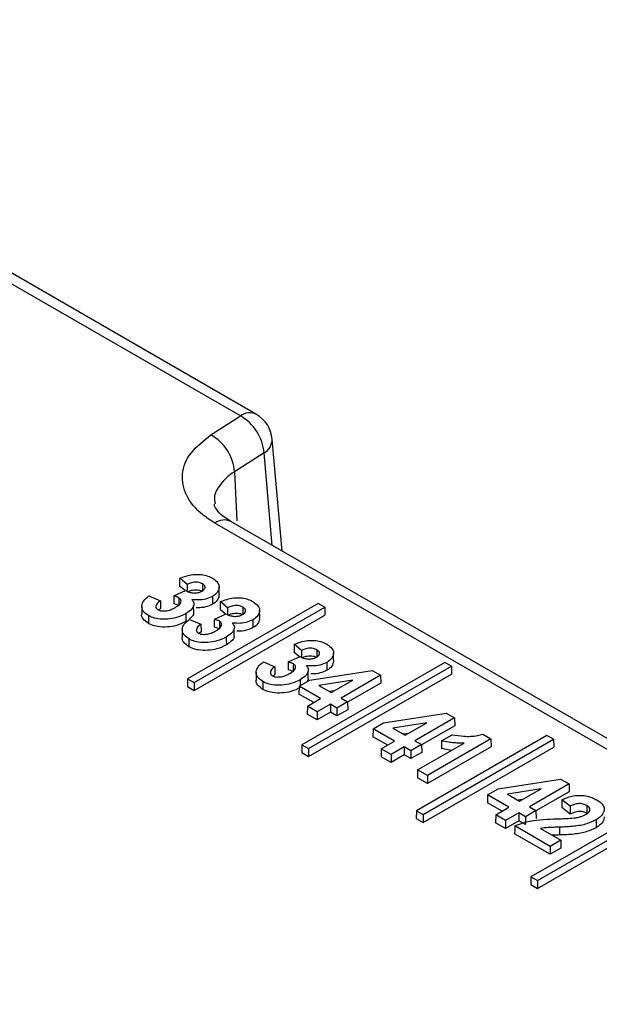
# Paper-space layout 'Sheet1' of a CAD drawing. Header units: millimetres. Extents: x -1 to 420, y -14 to 297.
# Tile 107 of 110: x 345.2 to 348.84, y 245.39 to 251.57. Entities that reach past the tile are written whole.
import ezdxf

# ---------------------------------------------------------------- set-up
doc = ezdxf.new("R2010")
doc.units = ezdxf.units.MM

psp = doc.layouts.new('Sheet1')

# ---------------------------------------------------------------- linework, layer by layer
at = {"color": 7, "linetype": 'Continuous', "lineweight": 25}
for p, q in [((346.5849, 249.0832), (342.2896, 251.5628)), ((346.6849, 249.0931), (342.3895, 251.5727)), ((346.3995, 248.9643), (346.5849, 249.0832)), ((346.8463, 248.2346), (346.7841, 248.9375)), ((346.7333, 248.8513), (346.5479, 248.7324)), ((351.6612, 245.3873), (346.4247, 248.4103)), ((351.7612, 245.3972), (346.5247, 248.4202)), ((346.2492, 248.0252), (346.2032, 248.0637)), ((346.1665, 247.9527), (346.2403, 247.9875)), ((346.237, 247.9859), (346.2024, 248.0148)), ((346.4511, 247.9619), (346.4506, 248.0109)), ((346.0105, 247.9525), (346.0823, 247.9229)), ((346.5035, 247.8785), (346.4574, 247.9169)), ((345.9652, 247.8877), (345.9646, 247.8387)), ((346.0831, 247.874), (346.072, 247.864)), ((347.0721, 247.9056), (346.2526, 247.4325)), ((346.2914, 247.844), (346.2908, 247.893)), ((346.2943, 247.4084), (347.1138, 247.8815)), ((346.4912, 247.8392), (346.4567, 247.868)), ((346.7054, 247.8151), (346.7049, 247.8641)), ((347.1138, 247.8815), (347.0721, 247.9056)), ((347.1138, 247.8815), (347.1146, 247.8325)), ((346.2648, 247.8057), (346.3366, 247.7761)), ((346.2943, 247.359), (347.1146, 247.8325)), ((346.4208, 247.8059), (346.4946, 247.8408)), ((346.2194, 247.7409), (346.2189, 247.6919)), ((346.3373, 247.7272), (346.3263, 247.7172)), ((346.5456, 247.6972), (346.5451, 247.7462)), ((346.9677, 247.6105), (346.9216, 247.6489)), ((346.8849, 247.5379), (346.9588, 247.5728)), ((346.9554, 247.5712), (346.9208, 247.6)), ((347.1696, 247.5472), (347.169, 247.5962)), ((346.729, 247.5378), (346.8008, 247.5082)), ((347.8674, 247.5352), (346.971, 247.0177)), ((347.0098, 247.4292), (347.0093, 247.4783)), ((347.0127, 246.9937), (347.9091, 247.5111)), ((347.0195, 247.4239), (347.4114, 247.4852)), ((347.4114, 247.4852), (347.4649, 247.4543)), ((347.9091, 247.5111), (347.8674, 247.5352)), ((347.9091, 247.5111), (347.9098, 247.4621)), ((346.2526, 247.4325), (346.2519, 247.3835)), ((346.2526, 247.4325), (346.2943, 247.4084)), ((346.6836, 247.473), (346.6831, 247.424)), ((346.8015, 247.4592), (346.7904, 247.4492)), ((346.9527, 247.3854), (347.0195, 247.4239)), ((347.0127, 246.9443), (347.9098, 247.4621)), ((347.2903, 247.4245), (347.0777, 247.3903)), ((347.1543, 247.3461), (347.2903, 247.4245)), ((347.4649, 247.4543), (347.2159, 247.3105)), ((347.4649, 247.4543), (347.4657, 247.4053)), ((346.2519, 247.3835), (346.2943, 247.359)), ((346.2943, 247.4084), (346.2943, 247.359)), ((346.9527, 247.3854), (346.952, 247.3364)), ((347.0876, 247.3075), (346.9527, 247.3854)), ((347.0777, 247.3903), (347.1543, 247.3461)), ((347.1718, 247.3562), (347.1445, 247.3517)), ((347.4657, 247.4053), (347.2574, 247.2851)), ((347.0448, 247.2828), (346.952, 247.3364)), ((347.0046, 247.2596), (347.0876, 247.3075)), ((347.2159, 247.3105), (347.2574, 247.2866)), ((347.0046, 247.2596), (347.0039, 247.2106)), ((347.0661, 247.2241), (347.0046, 247.2596)), ((347.1492, 247.272), (347.0661, 247.2241)), ((347.1907, 247.2481), (347.1492, 247.272)), ((347.1492, 247.272), (347.1492, 247.2226)), ((347.2574, 247.2866), (347.1907, 247.2481)), ((347.1907, 247.2481), (347.1907, 247.1986)), ((347.2581, 247.2376), (347.1907, 247.1986)), ((347.2574, 247.2866), (347.2581, 247.2376)), ((347.0661, 247.1747), (347.0039, 247.2106)), ((347.0661, 247.2241), (347.0661, 247.1747)), ((347.1492, 247.2226), (347.0661, 247.1747)), ((347.1907, 247.1986), (347.1492, 247.2226)), ((347.4836, 247.156), (347.8755, 247.2173)), ((347.9291, 247.1864), (347.68, 247.0426)), ((347.8755, 247.2173), (347.9291, 247.1864)), ((347.9291, 247.1864), (347.9298, 247.1374)), ((347.4169, 247.1175), (347.4162, 247.0685)), ((347.4169, 247.1175), (347.4836, 247.156)), ((347.5518, 247.0396), (347.4169, 247.1175)), ((347.7545, 247.1566), (347.5419, 247.1223)), ((347.5419, 247.1223), (347.6185, 247.0781)), ((347.6185, 247.0781), (347.7545, 247.1566)), ((347.9298, 247.1374), (347.7216, 247.0171)), ((347.509, 247.0149), (347.4162, 247.0685)), ((347.636, 247.0882), (347.6086, 247.0838)), ((348.509, 247.0761), (347.6895, 246.603)), ((347.7312, 246.5789), (348.5507, 247.052)), ((348.1574, 247.0546), (347.7586, 246.8243)), ((347.8477, 247.0427), (347.9144, 247.0812)), ((348.1069, 247.0837), (348.1574, 247.0546)), ((348.1574, 247.0546), (348.1581, 247.0056)), ((348.5507, 247.052), (348.509, 247.0761)), ((348.5507, 247.052), (348.5514, 247.003)), ((346.971, 247.0177), (346.9703, 246.9687)), ((346.971, 247.0177), (347.0127, 246.9937)), ((347.0127, 246.9937), (347.0127, 246.9443)), ((347.4688, 246.9917), (347.468, 246.9427)), ((347.4688, 246.9917), (347.5518, 247.0396)), ((347.5303, 246.9561), (347.4688, 246.9917)), ((347.6133, 247.0041), (347.5303, 246.9561)), ((347.6548, 246.9801), (347.6133, 247.0041)), ((347.6133, 247.0041), (347.6133, 246.9546)), ((347.7215, 247.0186), (347.6548, 246.9801)), ((347.68, 247.0426), (347.7215, 247.0186)), ((347.6971, 246.8599), (347.9882, 247.0279)), ((347.7215, 247.0186), (347.7223, 246.9696)), ((347.7312, 246.5295), (348.5514, 247.003)), ((348.1581, 247.0056), (347.7586, 246.7749)), ((347.9095, 246.9825), (347.8468, 246.9936)), ((346.9703, 246.9687), (347.0127, 246.9443)), ((347.5303, 246.9067), (347.468, 246.9427)), ((347.5303, 246.9561), (347.5303, 246.9067)), ((347.6133, 246.9546), (347.5303, 246.9067)), ((347.6548, 246.9307), (347.6133, 246.9546)), ((347.6548, 246.9801), (347.6548, 246.9307)), ((347.7223, 246.9696), (347.6548, 246.9307)), ((347.6971, 246.8599), (347.6963, 246.8109)), ((347.7586, 246.8243), (347.6971, 246.8599)), ((347.7586, 246.7749), (347.6963, 246.8109)), ((347.7586, 246.8243), (347.7586, 246.7749)), ((348.2021, 246.7413), (348.5939, 246.8025)), ((348.5939, 246.8025), (348.6475, 246.7716)), ((348.1353, 246.7027), (348.2021, 246.7413)), ((348.4729, 246.7418), (348.2603, 246.7076)), ((348.3369, 246.6634), (348.4729, 246.7418)), ((348.6475, 246.7716), (348.3985, 246.6278)), ((348.6475, 246.7716), (348.6483, 246.7226)), ((348.1353, 246.7027), (348.1346, 246.6537)), ((348.2702, 246.6248), (348.1353, 246.7027)), ((348.2603, 246.7076), (348.3369, 246.6634)), ((348.6483, 246.7226), (348.44, 246.6024)), ((348.2274, 246.6001), (348.1346, 246.6537)), ((348.1872, 246.5769), (348.2702, 246.6248)), ((348.3544, 246.6735), (348.3271, 246.6691)), ((348.3985, 246.6278), (348.44, 246.6039)), ((349.2274, 246.6614), (348.4079, 246.1883)), ((348.4496, 246.1642), (349.2691, 246.6373)), ((348.6535, 246.5818), (348.6016, 246.6238)), ((348.6535, 246.6313), (348.6023, 246.6727)), ((347.6895, 246.603), (347.6887, 246.554)), ((347.6887, 246.554), (347.7312, 246.5295)), ((347.6895, 246.603), (347.7312, 246.5789)), ((347.7312, 246.5789), (347.7312, 246.5295)), ((348.1872, 246.5769), (348.1865, 246.5279)), ((348.2487, 246.5414), (348.1872, 246.5769)), ((348.3317, 246.5893), (348.2487, 246.5414)), ((348.3733, 246.5654), (348.3317, 246.5893)), ((348.3317, 246.5893), (348.3317, 246.5399)), ((348.44, 246.6039), (348.3733, 246.5654)), ((348.3733, 246.5654), (348.3733, 246.5159)), ((348.44, 246.6039), (348.4407, 246.5549)), ((348.4496, 246.1148), (349.2698, 246.5883)), ((348.2487, 246.492), (348.1865, 246.5279)), ((348.2487, 246.5414), (348.2487, 246.492)), ((348.3317, 246.5399), (348.2487, 246.492)), ((348.5289, 246.3796), (348.3066, 246.508)), ((348.3733, 246.5159), (348.3317, 246.5399)), ((348.468, 246.4918), (348.5956, 246.4182)), ((348.5879, 246.5003), (348.5879, 246.451)), ((348.5289, 246.3302), (348.3058, 246.459)), ((348.5956, 246.4182), (348.5289, 246.3796)), ((348.5289, 246.3796), (348.5289, 246.3302)), ((348.5964, 246.3692), (348.5289, 246.3302)), ((348.5956, 246.4182), (348.5964, 246.3692)), ((348.4079, 246.1883), (348.4071, 246.1393)), ((348.4079, 246.1883), (348.4496, 246.1642)), ((348.4071, 246.1393), (348.4496, 246.1148)), ((348.4496, 246.1642), (348.4496, 246.1148))]:
    psp.add_line(p, q, dxfattribs=at)
at = {"color": 8, "linetype": 'Continuous', "lineweight": 25}
for p, q in [((346.7847, 248.2701), (346.7333, 248.8513)), ((346.5479, 248.7324), (346.5622, 248.4252))]:
    psp.add_line(p, q, dxfattribs=at)
at = {"color": 7, "linetype": 'Continuous', "lineweight": 25, "flags": 128}
for points in [[(346.2492, 248.0252), (346.2492, 248.0056), (346.2492, 247.9907), (346.2491, 247.9831)], [(346.0823, 247.9229), (346.0826, 247.9077), (346.0828, 247.8908), (346.0831, 247.874)], [(346.1983, 247.9408), (346.1981, 247.9252), (346.198, 247.9084), (346.1979, 247.8916)], [(346.4087, 247.9496), (346.4088, 247.9349), (346.4089, 247.9201), (346.4091, 247.9004)], [(346.5035, 247.8785), (346.5034, 247.8588), (346.5034, 247.8439), (346.5034, 247.8363)], [(346.4525, 247.794), (346.4524, 247.7784), (346.4523, 247.7616), (346.4521, 247.7448)], [(346.663, 247.8028), (346.6631, 247.7881), (346.6632, 247.7733), (346.6633, 247.7536)], [(346.3366, 247.7761), (346.3368, 247.7609), (346.3371, 247.744), (346.3373, 247.7272)], [(346.9677, 247.6105), (346.9676, 247.5909), (346.9676, 247.576), (346.9676, 247.5683)], [(346.8008, 247.5082), (346.801, 247.4929), (346.8012, 247.4761), (346.8015, 247.4592)], [(346.9167, 247.526), (346.9166, 247.5104), (346.9164, 247.4936), (346.9163, 247.4768)], [(347.1271, 247.5349), (347.1273, 247.5201), (347.1274, 247.5054), (347.1275, 247.4857)], [(347.8477, 247.0427), (347.8473, 247.0181), (347.8468, 246.9936)], [(348.6535, 246.6313), (348.6535, 246.6091), (348.6535, 246.5818)], [(348.7589, 246.6363), (348.7587, 246.6142), (348.7585, 246.5871)], [(348.3066, 246.508), (348.3062, 246.4835), (348.3058, 246.459)], [(348.817, 246.546), (348.8171, 246.5312), (348.8172, 246.5164), (348.8174, 246.4968)]]:
    psp.add_lwpolyline(points, dxfattribs=at)
at = {"color": 8, "linetype": 'Continuous', "lineweight": 25}
for centre, radius, start, end in [((346.643, 249.0062), 0.0965, 64.26347, 127.04747), ((346.6852, 248.9377), 0.0988, 299.0921, 359.92075), ((346.4828, 248.3334), 0.0965, 64.26347, 127.04747)]:
    psp.add_arc(centre, radius, start, end, dxfattribs=at)
at = {"color": 7, "linetype": 'Continuous', "lineweight": 25}
for centre, radius, start, end in [((346.5849, 248.9199), 0.2, 5.05795, 60.00269), ((346.4378, 248.8256), 0.2966, 4.96157, 60.27984), ((346.2525, 248.7068), 0.2966, 4.96172, 60.27992)]:
    psp.add_arc(centre, radius, start, end, dxfattribs=at)
for points, knots in [([(346.4247, 248.4103), (346.3983, 248.4272), (346.3196, 248.4775), (346.2348, 248.5823), (346.2088, 248.7184), (346.2593, 248.8545), (346.3528, 248.9277), (346.3995, 248.9643)], [0, 0, 0, 0, 0.111653, 0.333633, 0.555664, 0.777834, 1, 1, 1, 1]), ([(346.5302, 248.4188), (346.512, 248.4295), (346.4637, 248.4578), (346.4287, 248.5024), (346.4193, 248.5209), (346.4211, 248.529), (346.4214, 248.53)], [0, 0, 0, 0, 0.198243, 0.526833, 0.938529, 1, 1, 1, 1]), ([(346.2032, 248.0637), (346.203, 248.0555), (346.2028, 248.0392), (346.2026, 248.0229), (346.2024, 248.0148)], [0, 0, 0, 0, 0.500024, 1, 1, 1, 1]), ([(346.2032, 248.0637), (346.2301, 248.0735), (346.2692, 248.0878), (346.33, 248.0893), (346.3712, 248.0818), (346.3958, 248.0711), (346.4075, 248.0647), (346.409, 248.0639)], [0, 0, 0, 0, 0.412213, 0.599036, 0.785849, 0.973941, 1, 1, 1, 1]), ([(346.3456, 248.0294), (346.3392, 248.0324), (346.3271, 248.0378), (346.3046, 248.0395), (346.2811, 248.0373), (346.263, 248.0315), (346.2523, 248.0266), (346.2492, 248.0252)], [0, 0, 0, 0, 0.227011, 0.426416, 0.616268, 0.891149, 1, 1, 1, 1]), ([(346.409, 248.0639), (346.422, 248.0549), (346.4439, 248.0397), (346.4533, 248.0098), (346.4458, 247.9815), (346.4269, 247.9607), (346.4118, 247.9515), (346.4087, 247.9496)], [0, 0, 0, 0, 0.2719872, 0.4589407, 0.7002926, 0.9395304, 1, 1, 1, 1]), ([(346.2403, 247.9875), (346.2453, 247.9848), (346.2571, 247.9783), (346.2758, 247.9726), (346.2891, 247.9714), (346.2931, 247.9711)], [0, 0, 0, 0, 0.337683, 0.802697, 1, 1, 1, 1]), ([(346.3453, 247.9802), (346.3388, 247.9831), (346.3268, 247.9886), (346.3044, 247.9902), (346.2811, 247.988), (346.263, 247.9821), (346.2522, 247.9772), (346.2491, 247.9758)], [0, 0, 0, 0, 0.227526, 0.425201, 0.614067, 0.888756, 1, 1, 1, 1]), ([(346.2931, 247.9711), (346.3009, 247.9713), (346.3159, 247.9716), (346.3327, 247.9772), (346.3408, 247.9816), (346.3437, 247.9831)], [0, 0, 0, 0, 0.410458, 0.789338, 1, 1, 1, 1]), ([(346.3437, 247.9831), (346.349, 247.9866), (346.3581, 247.9927), (346.3636, 248.0038), (346.3624, 248.0139), (346.356, 248.0228), (346.3489, 248.0274), (346.3456, 248.0294)], [0, 0, 0, 0, 0.264626, 0.456487, 0.648787, 0.840914, 1, 1, 1, 1]), ([(346.3456, 248.0294), (346.3456, 248.023), (346.3455, 248.0115), (346.3454, 247.9951), (346.3453, 247.9852), (346.3453, 247.9802)], [0, 0, 0, 0, 0.394277, 0.697114, 1, 1, 1, 1]), ([(346.007, 247.8295), (345.9946, 247.8383), (345.9712, 247.855), (345.9625, 247.8859), (345.9709, 247.917), (345.9913, 247.9386), (346.0075, 247.9503), (346.0105, 247.9525)], [0, 0, 0, 0, 0.247443, 0.467718, 0.668679, 0.936702, 1, 1, 1, 1]), ([(346.0823, 247.9229), (346.0734, 247.9162), (346.0599, 247.906), (346.0528, 247.8893), (346.054, 247.877), (346.0616, 247.8694), (346.0664, 247.8663), (346.0673, 247.8657)], [0, 0, 0, 0, 0.394061, 0.598649, 0.804723, 0.961794, 1, 1, 1, 1]), ([(346.1665, 247.9527), (346.1664, 247.9473), (346.1662, 247.9365), (346.1659, 247.9201), (346.1657, 247.9091), (346.1655, 247.9036)], [0, 0, 0, 0, 0.32633, 0.663139, 1, 1, 1, 1]), ([(346.1983, 247.9408), (346.1959, 247.9421), (346.1911, 247.9446), (346.1804, 247.9486), (346.172, 247.9511), (346.1665, 247.9527)], [0, 0, 0, 0, 0.2577008, 0.5156104, 1, 1, 1, 1]), ([(346.1764, 247.8806), (346.1865, 247.8871), (346.202, 247.8971), (346.2116, 247.9137), (346.2123, 247.9252), (346.2075, 247.9344), (346.2013, 247.9387), (346.1983, 247.9408)], [0, 0, 0, 0, 0.381704, 0.584613, 0.757272, 0.880542, 1, 1, 1, 1]), ([(346.2799, 247.9297), (346.2846, 247.9231), (346.2939, 247.9103), (346.2912, 247.8889), (346.277, 247.8644), (346.2551, 247.85), (346.2415, 247.8411)], [0, 0, 0, 0, 0.215558, 0.420828, 0.640674, 1, 1, 1, 1]), ([(346.4087, 247.9496), (346.3951, 247.9432), (346.3686, 247.9307), (346.321, 247.926), (346.2923, 247.9286), (346.2799, 247.9297)], [0, 0, 0, 0, 0.375048, 0.727611, 1, 1, 1, 1]), ([(346.4508, 247.9619), (346.4495, 247.9521), (346.4469, 247.932), (346.4273, 247.9115), (346.4121, 247.9023), (346.4091, 247.9004)], [0, 0, 0, 0, 0.436013, 0.886088, 1, 1, 1, 1]), ([(346.4574, 247.9169), (346.4573, 247.9087), (346.457, 247.8924), (346.4568, 247.8761), (346.4567, 247.868)], [0, 0, 0, 0, 0.500024, 1, 1, 1, 1]), ([(346.4574, 247.9169), (346.4843, 247.9267), (346.5235, 247.941), (346.5843, 247.9425), (346.6255, 247.935), (346.6501, 247.9243), (346.6618, 247.9179), (346.6632, 247.9171)], [0, 0, 0, 0, 0.41221, 0.599037, 0.78585, 0.973934, 1, 1, 1, 1]), ([(346.6632, 247.9171), (346.6762, 247.9081), (346.6982, 247.893), (346.7076, 247.863), (346.7, 247.8347), (346.6811, 247.8139), (346.666, 247.8047), (346.663, 247.8028)], [0, 0, 0, 0, 0.2719872, 0.4589407, 0.7002926, 0.9395304, 1, 1, 1, 1]), ([(346.0673, 247.8657), (346.0721, 247.8636), (346.0817, 247.8592), (346.1019, 247.8575), (346.1267, 247.8599), (346.1531, 247.868), (346.1689, 247.8765), (346.1764, 247.8806)], [0, 0, 0, 0, 0.145281, 0.290651, 0.477983, 0.748642, 1, 1, 1, 1]), ([(346.1979, 247.8916), (346.1955, 247.8929), (346.1907, 247.8954), (346.1798, 247.8995), (346.1712, 247.902), (346.1655, 247.9036)], [0, 0, 0, 0, 0.253442, 0.507139, 1, 1, 1, 1]), ([(346.4091, 247.9004), (346.3954, 247.894), (346.3688, 247.8817), (346.3303, 247.8771), (346.3105, 247.8785), (346.3071, 247.8787)], [0, 0, 0, 0, 0.467467, 0.906463, 1, 1, 1, 1]), ([(346.5999, 247.8826), (346.5935, 247.8856), (346.5813, 247.8911), (346.5589, 247.8928), (346.5354, 247.8906), (346.5172, 247.8847), (346.5065, 247.8798), (346.5035, 247.8785)], [0, 0, 0, 0, 0.22701, 0.426414, 0.616274, 0.89115, 1, 1, 1, 1]), ([(346.598, 247.8364), (346.6032, 247.8399), (346.6123, 247.8459), (346.6178, 247.857), (346.6166, 247.8671), (346.6103, 247.8761), (346.6031, 247.8806), (346.5999, 247.8826)], [0, 0, 0, 0, 0.2646253, 0.4564868, 0.6488004, 0.8409135, 1, 1, 1, 1]), ([(346.5999, 247.8826), (346.5999, 247.8762), (346.5998, 247.8647), (346.5996, 247.8483), (346.5996, 247.8384), (346.5995, 247.8334)], [0, 0, 0, 0, 0.394277, 0.697114, 1, 1, 1, 1]), ([(346.0066, 247.7803), (345.9946, 247.7891), (345.9718, 247.8058), (345.962, 247.8282), (345.9648, 247.8384), (345.9649, 247.8387)], [0, 0, 0, 0, 0.520859, 0.98427, 1, 1, 1, 1]), ([(346.007, 247.8295), (346.007, 247.8246), (346.0069, 247.8148), (346.0068, 247.7984), (346.0067, 247.7869), (346.0066, 247.7803)], [0, 0, 0, 0, 0.300005, 0.60001, 1, 1, 1, 1]), ([(346.2419, 247.7919), (346.2233, 247.7827), (346.1895, 247.766), (346.1263, 247.7559), (346.0712, 247.7576), (346.0306, 247.7678), (346.0132, 247.7769), (346.0066, 247.7803)], [0, 0, 0, 0, 0.277888, 0.504722, 0.731713, 0.898791, 1, 1, 1, 1]), ([(346.2415, 247.8411), (346.2229, 247.8319), (346.1891, 247.8152), (346.1261, 247.8052), (346.0712, 247.8069), (346.0308, 247.8171), (346.0135, 247.8261), (346.007, 247.8295)], [0, 0, 0, 0, 0.278797, 0.50563, 0.73261, 0.899446, 1, 1, 1, 1]), ([(346.2613, 247.6828), (346.2489, 247.6916), (346.2254, 247.7082), (346.2168, 247.7391), (346.2251, 247.7702), (346.2456, 247.7918), (346.2617, 247.8035), (346.2648, 247.8057)], [0, 0, 0, 0, 0.247438, 0.467715, 0.668677, 0.936702, 1, 1, 1, 1]), ([(346.2415, 247.8411), (346.2416, 247.8362), (346.2417, 247.8264), (346.2418, 247.81), (346.2419, 247.7985), (346.2419, 247.7919)], [0, 0, 0, 0, 0.300005, 0.60001, 1, 1, 1, 1]), ([(346.2906, 247.844), (346.2906, 247.8429), (346.2902, 247.8345), (346.2819, 247.8217), (346.2688, 247.8124), (346.2635, 247.8087)], [0, 0, 0, 0, 0.084885, 0.635752, 1, 1, 1, 1]), ([(346.4208, 247.8059), (346.4207, 247.8005), (346.4204, 247.7897), (346.4201, 247.7734), (346.4199, 247.7623), (346.4198, 247.7568)], [0, 0, 0, 0, 0.32633, 0.66314, 1, 1, 1, 1]), ([(346.4525, 247.794), (346.4501, 247.7953), (346.4453, 247.7979), (346.4347, 247.8019), (346.4262, 247.8043), (346.4208, 247.8059)], [0, 0, 0, 0, 0.2577008, 0.5156104, 1, 1, 1, 1]), ([(346.4307, 247.7338), (346.4408, 247.7403), (346.4563, 247.7504), (346.4659, 247.767), (346.4665, 247.7784), (346.4618, 247.7877), (346.4556, 247.7919), (346.4525, 247.794)], [0, 0, 0, 0, 0.381708, 0.584611, 0.757272, 0.880542, 1, 1, 1, 1]), ([(346.4946, 247.8408), (346.4996, 247.838), (346.5114, 247.8315), (346.53, 247.8258), (346.5434, 247.8247), (346.5474, 247.8243)], [0, 0, 0, 0, 0.3376905, 0.802692, 1, 1, 1, 1]), ([(346.5995, 247.8334), (346.5931, 247.8364), (346.581, 247.8418), (346.5586, 247.8435), (346.5353, 247.8412), (346.5172, 247.8353), (346.5065, 247.8304), (346.5034, 247.829)], [0, 0, 0, 0, 0.227526, 0.425201, 0.614067, 0.888756, 1, 1, 1, 1]), ([(346.663, 247.8028), (346.6493, 247.7964), (346.6228, 247.784), (346.5752, 247.7792), (346.5466, 247.7818), (346.5341, 247.7829)], [0, 0, 0, 0, 0.375052, 0.72761, 1, 1, 1, 1]), ([(346.5474, 247.8243), (346.5552, 247.8245), (346.5702, 247.8248), (346.587, 247.8305), (346.5951, 247.8348), (346.598, 247.8364)], [0, 0, 0, 0, 0.410456, 0.789341, 1, 1, 1, 1]), ([(346.705, 247.8152), (346.7038, 247.8053), (346.7012, 247.7852), (346.6815, 247.7647), (346.6664, 247.7555), (346.6633, 247.7536)], [0, 0, 0, 0, 0.436007, 0.886088, 1, 1, 1, 1]), ([(346.3366, 247.7761), (346.3277, 247.7694), (346.3142, 247.7593), (346.307, 247.7425), (346.3083, 247.7302), (346.3159, 247.7226), (346.3206, 247.7196), (346.3216, 247.719)], [0, 0, 0, 0, 0.39406, 0.598639, 0.804723, 0.961781, 1, 1, 1, 1]), ([(346.3216, 247.719), (346.3263, 247.7168), (346.3359, 247.7124), (346.3561, 247.7107), (346.3809, 247.7131), (346.4073, 247.7212), (346.4231, 247.7297), (346.4307, 247.7338)], [0, 0, 0, 0, 0.145269, 0.29065, 0.477982, 0.748641, 1, 1, 1, 1]), ([(346.4521, 247.7448), (346.4497, 247.7461), (346.4449, 247.7487), (346.4341, 247.7527), (346.4255, 247.7552), (346.4198, 247.7568)], [0, 0, 0, 0, 0.2534418, 0.5071768, 1, 1, 1, 1]), ([(346.5341, 247.7829), (346.5389, 247.7764), (346.5481, 247.7635), (346.5454, 247.7422), (346.5313, 247.7176), (346.5094, 247.7033), (346.4958, 247.6944)], [0, 0, 0, 0, 0.215558, 0.42083, 0.640673, 1, 1, 1, 1]), ([(346.6633, 247.7536), (346.6496, 247.7473), (346.6231, 247.7349), (346.5845, 247.7303), (346.5648, 247.7317), (346.5613, 247.7319)], [0, 0, 0, 0, 0.467467, 0.906463, 1, 1, 1, 1]), ([(346.2609, 247.6335), (346.2488, 247.6424), (346.2261, 247.659), (346.2163, 247.6814), (346.2191, 247.6916), (346.2192, 247.6919)], [0, 0, 0, 0, 0.520857, 0.984278, 1, 1, 1, 1]), ([(346.2613, 247.6828), (346.2612, 247.6778), (346.2611, 247.668), (346.261, 247.6516), (346.2609, 247.6401), (346.2609, 247.6335)], [0, 0, 0, 0, 0.300005, 0.60001, 1, 1, 1, 1]), ([(346.4958, 247.6944), (346.4772, 247.6851), (346.4434, 247.6684), (346.3803, 247.6584), (346.3254, 247.6601), (346.2851, 247.6703), (346.2678, 247.6794), (346.2613, 247.6828)], [0, 0, 0, 0, 0.278795, 0.505627, 0.732606, 0.89944, 1, 1, 1, 1]), ([(346.4958, 247.6944), (346.4958, 247.6894), (346.4959, 247.6796), (346.496, 247.6632), (346.4961, 247.6517), (346.4962, 247.6452)], [0, 0, 0, 0, 0.300005, 0.60001, 1, 1, 1, 1]), ([(346.5449, 247.6972), (346.5448, 247.6961), (346.5445, 247.6878), (346.5307, 247.6685), (346.5094, 247.6541), (346.4962, 247.6452)], [0, 0, 0, 0, 0.055413, 0.414951, 1, 1, 1, 1]), ([(346.9216, 247.6489), (346.9485, 247.6588), (346.9877, 247.673), (347.0484, 247.6745), (347.0897, 247.667), (347.1142, 247.6564), (347.126, 247.65), (347.1274, 247.6492)], [0, 0, 0, 0, 0.412214, 0.599036, 0.785856, 0.973941, 1, 1, 1, 1]), ([(346.4962, 247.6452), (346.4775, 247.6359), (346.4437, 247.6192), (346.3806, 247.6092), (346.3255, 247.6108), (346.2849, 247.621), (346.2675, 247.6301), (346.2609, 247.6335)], [0, 0, 0, 0, 0.277888, 0.504722, 0.731718, 0.898797, 1, 1, 1, 1]), ([(346.9216, 247.6489), (346.9215, 247.6408), (346.9212, 247.6245), (346.921, 247.6082), (346.9208, 247.6)], [0, 0, 0, 0, 0.500024, 1, 1, 1, 1]), ([(347.0641, 247.6147), (347.0576, 247.6176), (347.0455, 247.6231), (347.023, 247.6248), (346.9996, 247.6226), (346.9814, 247.6167), (346.9707, 247.6119), (346.9677, 247.6105)], [0, 0, 0, 0, 0.227011, 0.426416, 0.616268, 0.891149, 1, 1, 1, 1]), ([(347.0621, 247.5684), (347.0674, 247.5719), (347.0765, 247.578), (347.082, 247.5891), (347.0808, 247.5992), (347.0744, 247.6081), (347.0673, 247.6126), (347.0641, 247.6147)], [0, 0, 0, 0, 0.264626, 0.456487, 0.648787, 0.840914, 1, 1, 1, 1]), ([(347.0641, 247.6147), (347.064, 247.6082), (347.0639, 247.5968), (347.0638, 247.5804), (347.0637, 247.5705), (347.0637, 247.5655)], [0, 0, 0, 0, 0.394277, 0.697114, 1, 1, 1, 1]), ([(347.1274, 247.6492), (347.1404, 247.6402), (347.1623, 247.625), (347.1717, 247.595), (347.1642, 247.5668), (347.1453, 247.5459), (347.1302, 247.5367), (347.1271, 247.5349)], [0, 0, 0, 0, 0.271993, 0.458941, 0.700293, 0.93953, 1, 1, 1, 1]), ([(346.9588, 247.5728), (346.9637, 247.5701), (346.9756, 247.5635), (346.9942, 247.5578), (347.0075, 247.5567), (347.0115, 247.5564)], [0, 0, 0, 0, 0.337683, 0.802697, 1, 1, 1, 1]), ([(347.0637, 247.5655), (347.0572, 247.5684), (347.0452, 247.5739), (347.0228, 247.5755), (346.9995, 247.5733), (346.9814, 247.5674), (346.9706, 247.5625), (346.9675, 247.5611)], [0, 0, 0, 0, 0.227526, 0.425201, 0.614067, 0.888756, 1, 1, 1, 1]), ([(347.0115, 247.5564), (347.0193, 247.5565), (347.0343, 247.5569), (347.0511, 247.5625), (347.0592, 247.5668), (347.0621, 247.5684)], [0, 0, 0, 0, 0.410458, 0.789338, 1, 1, 1, 1]), ([(347.1692, 247.5472), (347.1679, 247.5373), (347.1654, 247.5173), (347.1457, 247.4968), (347.1306, 247.4875), (347.1275, 247.4857)], [0, 0, 0, 0, 0.436013, 0.886088, 1, 1, 1, 1]), ([(346.7254, 247.4148), (346.713, 247.4236), (346.6896, 247.4403), (346.6809, 247.4712), (346.6893, 247.5022), (346.7097, 247.5239), (346.7259, 247.5355), (346.729, 247.5378)], [0, 0, 0, 0, 0.247443, 0.467719, 0.66868, 0.936703, 1, 1, 1, 1]), ([(346.8008, 247.5082), (346.7919, 247.5015), (346.7783, 247.4913), (346.7712, 247.4746), (346.7725, 247.4622), (346.7801, 247.4547), (346.7848, 247.4516), (346.7857, 247.451)], [0, 0, 0, 0, 0.39406, 0.598648, 0.804723, 0.961794, 1, 1, 1, 1]), ([(346.8849, 247.5379), (346.8848, 247.5326), (346.8846, 247.5217), (346.8843, 247.5054), (346.8841, 247.4944), (346.884, 247.4889)], [0, 0, 0, 0, 0.32633, 0.663139, 1, 1, 1, 1]), ([(346.9163, 247.4768), (346.9139, 247.4781), (346.9091, 247.4807), (346.8983, 247.4848), (346.8896, 247.4872), (346.884, 247.4889)], [0, 0, 0, 0, 0.253442, 0.507139, 1, 1, 1, 1]), ([(346.9167, 247.526), (346.9143, 247.5273), (346.9095, 247.5299), (346.8988, 247.5339), (346.8904, 247.5363), (346.8849, 247.5379)], [0, 0, 0, 0, 0.257662, 0.51561, 1, 1, 1, 1]), ([(346.8949, 247.4658), (346.905, 247.4724), (346.9204, 247.4824), (346.9301, 247.499), (346.9307, 247.5104), (346.926, 247.5197), (346.9197, 247.524), (346.9167, 247.526)], [0, 0, 0, 0, 0.381704, 0.584613, 0.757272, 0.880542, 1, 1, 1, 1]), ([(346.9983, 247.515), (347.003, 247.5084), (347.0123, 247.4956), (347.0096, 247.4742), (346.9954, 247.4496), (346.9735, 247.4353), (346.96, 247.4264)], [0, 0, 0, 0, 0.2155572, 0.4208336, 0.6406749, 1, 1, 1, 1]), ([(347.1271, 247.5349), (347.1135, 247.5285), (347.087, 247.516), (347.0394, 247.5113), (347.0108, 247.5138), (346.9983, 247.515)], [0, 0, 0, 0, 0.37505, 0.727611, 1, 1, 1, 1]), ([(347.1275, 247.4857), (347.1138, 247.4793), (347.0872, 247.467), (347.0487, 247.4623), (347.0289, 247.4637), (347.0255, 247.464)], [0, 0, 0, 0, 0.467467, 0.906463, 1, 1, 1, 1]), ([(346.7251, 247.3656), (346.713, 247.3744), (346.6903, 247.3911), (346.6804, 247.4134), (346.6832, 247.4236), (346.6833, 247.424)], [0, 0, 0, 0, 0.520859, 0.98427, 1, 1, 1, 1]), ([(346.96, 247.4264), (346.9413, 247.4172), (346.9075, 247.4005), (346.8445, 247.3905), (346.7896, 247.3922), (346.7492, 247.4024), (346.7319, 247.4114), (346.7254, 247.4148)], [0, 0, 0, 0, 0.278797, 0.50563, 0.73261, 0.899446, 1, 1, 1, 1]), ([(346.7857, 247.451), (346.7905, 247.4488), (346.8001, 247.4445), (346.8203, 247.4428), (346.8451, 247.4452), (346.8715, 247.4533), (346.8873, 247.4618), (346.8949, 247.4658)], [0, 0, 0, 0, 0.14528, 0.29065, 0.477989, 0.748643, 1, 1, 1, 1]), ([(346.96, 247.4264), (346.96, 247.4215), (346.9601, 247.4116), (346.9602, 247.3994), (346.9602, 247.3921), (346.9602, 247.3898)], [0, 0, 0, 0, 0.402882, 0.805763, 1, 1, 1, 1]), ([(347.0091, 247.4292), (347.009, 247.4281), (347.0089, 247.4227), (347.0048, 247.4176), (347.0016, 247.4136)], [0, 0, 0, 0, 0.204444, 1, 1, 1, 1]), ([(346.7254, 247.4148), (346.7254, 247.4099), (346.7253, 247.4), (346.7252, 247.3836), (346.7251, 247.3721), (346.7251, 247.3656)], [0, 0, 0, 0, 0.300005, 0.60001, 1, 1, 1, 1]), ([(346.9603, 247.3772), (346.9417, 247.368), (346.9079, 247.3512), (346.8447, 247.3412), (346.7896, 247.3428), (346.7491, 247.3531), (346.7316, 247.3622), (346.7251, 247.3656)], [0, 0, 0, 0, 0.277888, 0.504722, 0.731713, 0.898791, 1, 1, 1, 1]), ([(347.9144, 247.0812), (347.9377, 247.0773), (347.9894, 247.0686), (348.0578, 247.0711), (348.0958, 247.0809), (348.1069, 247.0837)], [0, 0, 0, 0, 0.368413, 0.816258, 1, 1, 1, 1]), ([(347.9882, 247.0279), (347.9762, 247.0278), (347.9521, 247.0276), (347.9164, 247.0303), (347.8812, 247.0349), (347.859, 247.0401), (347.8477, 247.0427)], [0, 0, 0, 0, 0.250184, 0.500729, 0.748559, 1, 1, 1, 1]), ([(348.6023, 246.6727), (348.6221, 246.681), (348.654, 246.6944), (348.7079, 246.7017), (348.7526, 246.6981), (348.7915, 246.687), (348.812, 246.6762), (348.8218, 246.671)], [0, 0, 0, 0, 0.296029, 0.47833, 0.661466, 0.837571, 1, 1, 1, 1]), ([(348.6023, 246.6727), (348.6022, 246.6646), (348.6019, 246.6482), (348.6017, 246.6319), (348.6016, 246.6238)], [0, 0, 0, 0, 0.500025, 1, 1, 1, 1]), ([(348.7589, 246.6363), (348.7519, 246.6397), (348.7402, 246.6456), (348.7187, 246.6486), (348.6968, 246.6473), (348.6744, 246.6411), (348.6604, 246.6345), (348.6535, 246.6313)], [0, 0, 0, 0, 0.228315, 0.385986, 0.543519, 0.77707, 1, 1, 1, 1]), ([(348.7515, 246.5792), (348.7591, 246.5841), (348.7713, 246.592), (348.7793, 246.606), (348.7784, 246.6177), (348.7713, 246.6283), (348.7629, 246.6337), (348.7589, 246.6363)], [0, 0, 0, 0, 0.303119, 0.484796, 0.667499, 0.838694, 1, 1, 1, 1]), ([(348.8218, 246.671), (348.8344, 246.6627), (348.8561, 246.6484), (348.8699, 246.6221), (348.8666, 246.595), (348.8501, 246.5679), (348.8271, 246.5527), (348.817, 246.546)], [0, 0, 0, 0, 0.23471, 0.402369, 0.570142, 0.810479, 1, 1, 1, 1]), ([(348.3066, 246.508), (348.3377, 246.5199), (348.3926, 246.5409), (348.4868, 246.5494), (348.5435, 246.5515), (348.5721, 246.5527)], [0, 0, 0, 0, 0.392639, 0.693173, 1, 1, 1, 1]), ([(348.5721, 246.5527), (348.5841, 246.553), (348.608, 246.5538), (348.6468, 246.5554), (348.6734, 246.5579), (348.688, 246.5594)], [0, 0, 0, 0, 0.308722, 0.617411, 1, 1, 1, 1]), ([(348.7585, 246.5871), (348.7516, 246.5905), (348.7398, 246.5963), (348.7184, 246.5993), (348.6967, 246.5979), (348.6743, 246.5917), (348.6603, 246.5851), (348.6535, 246.5818)], [0, 0, 0, 0, 0.228746, 0.385115, 0.541332, 0.774702, 1, 1, 1, 1]), ([(348.688, 246.5594), (348.6973, 246.561), (348.7135, 246.5638), (348.7351, 246.5707), (348.746, 246.5763), (348.7515, 246.5792)], [0, 0, 0, 0, 0.398614, 0.69465, 1, 1, 1, 1]), ([(348.8674, 246.566), (348.8673, 246.5605), (348.8672, 246.5437), (348.8503, 246.5188), (348.8274, 246.5035), (348.8174, 246.4968)], [0, 0, 0, 0, 0.21523, 0.654033, 1, 1, 1, 1]), ([(348.5879, 246.5003), (348.5759, 246.4999), (348.552, 246.499), (348.5116, 246.498), (348.4839, 246.4941), (348.468, 246.4918)], [0, 0, 0, 0, 0.297394, 0.594791, 1, 1, 1, 1]), ([(348.817, 246.546), (348.7983, 246.5369), (348.7578, 246.5173), (348.6765, 246.5033), (348.6181, 246.5013), (348.5879, 246.5003)], [0, 0, 0, 0, 0.292825, 0.633976, 1, 1, 1, 1]), ([(348.8174, 246.4968), (348.7987, 246.4877), (348.7581, 246.4681), (348.6767, 246.454), (348.6182, 246.452), (348.5879, 246.451)], [0, 0, 0, 0, 0.292359, 0.633724, 1, 1, 1, 1]), ([(348.5879, 246.451), (348.576, 246.4506), (348.5605, 246.4502), (348.5451, 246.4495), (348.5416, 246.4494)], [0, 0, 0, 0, 0.775205, 1, 1, 1, 1])]:
    psp.add_open_spline(points, degree=3, knots=knots, dxfattribs=at)
at = {"color": 8, "linetype": 'Continuous', "lineweight": 25}
psp.add_open_spline([(346.5479, 248.7324), (346.5479, 248.7324), (346.5085, 248.7097), (346.4534, 248.6545), (346.4134, 248.582), (346.4238, 248.5406), (346.4261, 248.5313)], degree=3, knots=[0, 0, 0, 0, 0.000031, 0.436803, 0.873507, 1, 1, 1, 1], dxfattribs=at)

doc.saveas('drawing.dxf')
